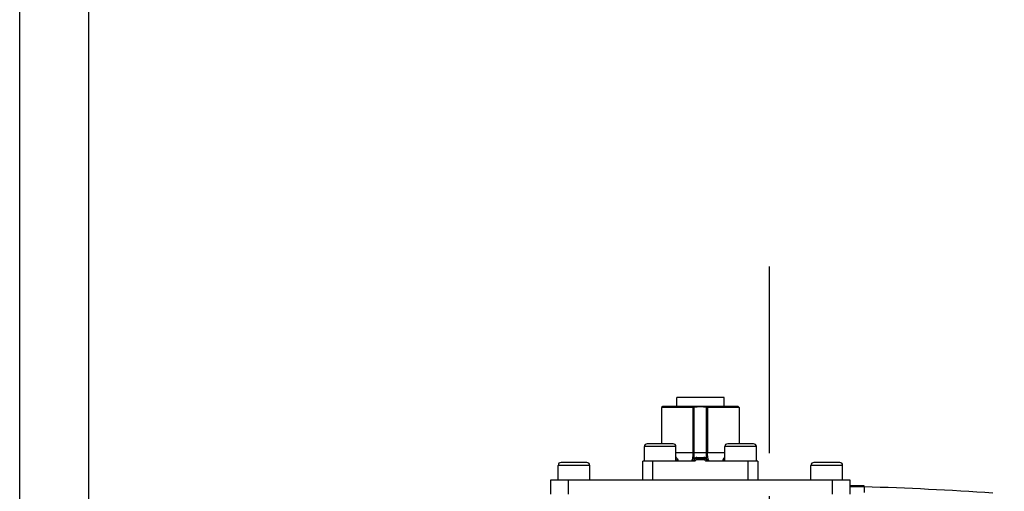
# Model space of a CAD drawing. Header units: millimetres. Extents: x 7426 to 8300, y 123 to 421.
# Tile 120 of 197: x 8057 to 8065, y 280 to 284. Entities that reach past the tile are written whole.
import ezdxf

# ---------------------------------------------------------------- set-up
doc = ezdxf.new("R2010")
doc.units = ezdxf.units.MM
doc.linetypes.add('CENTER', pattern=[0.6, 0.375, -0.075, 0.075, -0.075])
for name, color, linetype in [('中心线', 7, 'CENTER'), ('外形图', 7, 'Continuous'), ('尺寸标注', 7, 'Continuous')]:
    doc.layers.add(name, color=color, linetype=linetype)
doc.styles.add('微软雅黑', font='msyh.ttc')
doc.dimstyles.new('尺寸标注_1_20比例', dxfattribs={"dimtxt": 1.5, "dimasz": 1.25, "dimexe": 0.5, "dimexo": 0.4, "dimgap": 0.5, "dimtad": 1, "dimdec": 1, "dimlfac": 20, "dimdsep": 46, "dimtxsty": '微软雅黑', "dimcen": 0.09, "dimadec": 0, "dimazin": 0, "dimtp": 0.01, "dimtm": 0.01, "dimtfac": 1, "dimtdec": 1, "dimtofl": 0, "dimtmove": 0, "dimatfit": 3, "dimfxl": 1, "dimtolj": 1, "dimarcsym": 0})

# ---------------------------------------------------------------- blocks, each defined once
blk = doc.blocks.new('*D1254')
at = {"layer": 'Defpoints', "color": 0}
for p in [(8069.8803, 291.5889), (8056.8352, 246.458), (8069.8803, 246.4589)]:
    blk.add_point(p, dxfattribs=at)
at = {"layer": '尺寸标注', "color": 0, "lineweight": -2}
for p, q in [((8056.8352, 246.858), (8056.8352, 292.0889)), ((8069.8803, 246.8589), (8069.8803, 292.0889)), ((8058.0852, 291.5889), (8068.6303, 291.5889))]:
    blk.add_line(p, q, dxfattribs=at)
at = {"layer": '尺寸标注', "color": 0}
for points in [[(8058.0852, 291.7972), (8058.0852, 291.3805), (8056.8352, 291.5889)], [(8068.6303, 291.3805), (8068.6303, 291.7972), (8069.8803, 291.5889)]]:
    blk.add_solid(points, dxfattribs=at)
at = {"layer": '尺寸标注', "color": 0, "insert": (8063.7081, 292.8641), "char_height": 1.5, "attachment_point": 5, "style": '微软雅黑'}
blk.add_mtext('\\A1;\\A1;260', dxfattribs=at)
blk = doc.blocks.new('*D1255')
at = {"layer": 'Defpoints', "color": 0}
for p in [(8069.2878, 286.4318), (8069.2878, 273.2156), (8057.4367, 272.9479)]:
    blk.add_point(p, dxfattribs=at)
at = {"layer": '尺寸标注', "color": 0, "lineweight": -2}
for p, q in [((8057.4367, 273.3479), (8057.4367, 286.9318)), ((8069.2878, 273.6156), (8069.2878, 286.9318)), ((8058.6867, 286.4318), (8068.0378, 286.4318))]:
    blk.add_line(p, q, dxfattribs=at)
at = {"layer": '尺寸标注', "color": 0}
for points in [[(8058.6867, 286.6402), (8058.6867, 286.2235), (8057.4367, 286.4318)], [(8068.0378, 286.2235), (8068.0378, 286.6402), (8069.2878, 286.4318)]]:
    blk.add_solid(points, dxfattribs=at)
at = {"layer": '尺寸标注', "color": 0, "insert": (8063.3623, 287.707), "char_height": 1.5, "attachment_point": 5, "style": '微软雅黑'}
blk.add_mtext('\\A1;\\A1;237.4', dxfattribs=at)

msp = doc.modelspace()

# ---------------------------------------------------------------- linework, layer by layer
at = {"layer": '中心线', "linetype": 'CENTER', "ltscale": 5}
msp.add_line((8063.3577, 226.1292), (8063.3577, 281.7494), dxfattribs=at)
at = {"layer": '外形图', "color": 7, "linetype": 'Continuous'}
for p, q in [((8062.5515, 280.5345), (8062.5515, 280.612)), ((8062.964, 280.612), (8062.5515, 280.612)), ((8062.964, 280.5345), (8062.964, 280.612)), ((8062.4302, 280.5345), (8062.4202, 280.5245)), ((8062.4202, 280.5245), (8062.4202, 280.2095)), ((8062.6951, 280.5245), (8062.4202, 280.5245)), ((8063.0852, 280.5345), (8062.4302, 280.5345)), ((8062.6951, 280.1345), (8062.6951, 280.5245)), ((8062.7043, 280.0788), (8062.7043, 280.5253)), ((8062.8111, 280.0788), (8062.8111, 280.5253)), ((8062.8204, 280.5245), (8062.8204, 280.1345)), ((8063.0952, 280.5245), (8062.8204, 280.5245)), ((8063.0852, 280.5345), (8063.0952, 280.5245)), ((8063.0952, 280.5245), (8063.0952, 280.2095)), ((8062.2702, 280.0595), (8062.2702, 280.1845)), ((8062.5452, 280.1845), (8062.2702, 280.1845)), ((8062.5202, 280.2095), (8062.2952, 280.2095)), ((8062.5452, 280.0595), (8062.5452, 280.1845)), ((8062.9702, 280.0595), (8062.9702, 280.1845)), ((8063.2452, 280.1845), (8062.9702, 280.1845)), ((8063.2202, 280.2095), (8062.9952, 280.2095)), ((8063.2452, 280.0595), (8063.2452, 280.1845)), ((8062.2577, 279.897), (8062.2577, 280.0595)), ((8062.7043, 280.0595), (8062.2577, 280.0595)), ((8062.3424, 280.0595), (8062.3424, 279.897)), ((8062.5452, 280.1345), (8062.9663, 280.1345)), ((8062.5455, 280.0695), (8062.5609, 280.0695)), ((8062.6996, 280.0639), (8062.7158, 280.0802)), ((8062.6996, 280.0639), (8062.7041, 280.0595)), ((8062.7197, 280.0688), (8062.7145, 280.0642)), ((8062.7237, 280.0723), (8062.7158, 280.0802)), ((8062.7248, 280.0734), (8062.7908, 280.0737)), ((8062.7264, 280.0875), (8062.7264, 280.0908)), ((8062.7264, 280.0908), (8062.789, 280.0908)), ((8062.7264, 280.0845), (8062.7264, 280.0734)), ((8062.7264, 280.0845), (8062.789, 280.0845)), ((8062.789, 280.0908), (8062.789, 280.0845)), ((8062.7908, 280.0737), (8062.8061, 280.0595)), ((8062.7996, 280.0802), (8062.8158, 280.0639)), ((8062.8113, 280.0594), (8062.8158, 280.0639)), ((8063.2577, 280.0595), (8062.8113, 280.0595)), ((8062.9545, 280.0695), (8062.9702, 280.0695)), ((8063.1731, 279.897), (8063.1731, 280.0595)), ((8063.2577, 280.0595), (8063.2577, 279.897)), ((8061.5202, 279.897), (8061.5202, 280.022)), ((8061.7952, 280.022), (8061.5202, 280.022)), ((8061.7702, 280.047), (8061.5452, 280.047)), ((8061.7952, 279.897), (8061.7952, 280.022)), ((8063.7202, 279.897), (8063.7202, 280.022)), ((8063.9952, 280.022), (8063.7202, 280.022)), ((8063.9702, 280.047), (8063.7452, 280.047)), ((8063.9952, 279.897), (8063.9952, 280.022)), ((8061.4577, 279.772), (8061.4577, 279.897)), ((8061.4577, 279.897), (8064.0577, 279.897)), ((8061.6077, 279.897), (8061.6077, 279.772)), ((8063.9077, 279.772), (8063.9077, 279.897)), ((8064.0577, 279.897), (8064.0577, 279.772)), ((8064.0577, 279.847), (8064.1809, 279.847)), ((8064.1827, 279.8335), (8064.0577, 279.8352)), ((8064.1827, 279.8335), (8064.1827, 279.7871))]:
    msp.add_line(p, q, dxfattribs=at)
for centre, radius, start, end in [((8062.695, 280.5839), 0.0594, 270.07182, 279.06855), ((8062.7577, 280.1864), 0.343, 81.04848, 98.95533), ((8062.2952, 280.1845), 0.025, 90, 180), ((8062.5202, 280.1845), 0.025, 0, 90), ((8062.9952, 280.1845), 0.025, 90, 180), ((8063.2202, 280.1845), 0.025, 0, 90), ((8062.362, 279.968), 0.2235, 33.48353, 34.91118), ((8062.689, 280.0745), 0.015, 299.99894, 315), ((8062.7264, 280.0695), 0.015, 90, 135.00434), ((8062.789, 280.0695), 0.015, 44.99846, 90), ((8062.8264, 280.0745), 0.015, 225, 240.00104), ((8061.5452, 280.022), 0.025, 90, 180), ((8061.7702, 280.022), 0.025, 0, 90), ((8063.7452, 280.022), 0.025, 90, 180), ((8063.9702, 280.022), 0.025, 0, 90), ((8064.1327, 279.8335), 0.05, 359.99987, 15.70593), ((8063.3834, 252.0782), 27.7685, 86.03792, 88.35041)]:
    msp.add_arc(centre, radius, start, end, dxfattribs=at)
for points in [[(8062.8111, 280.5253), (8062.8142, 280.5249), (8062.8173, 280.5246), (8062.8205, 280.5245)], [(8062.7108, 280.0852), (8062.7084, 280.0834), (8062.7063, 280.0811), (8062.7043, 280.0788)], [(8062.7092, 280.0782), (8062.7076, 280.0782), (8062.706, 280.0784), (8062.7044, 280.0788)], [(8062.7145, 280.0642), (8062.7128, 280.0627), (8062.711, 280.0612), (8062.7094, 280.0595)], [(8062.7248, 280.0734), (8062.7232, 280.0718), (8062.7214, 280.0703), (8062.7197, 280.0688)], [(8062.7976, 280.0892), (8062.7949, 280.0902), (8062.7919, 280.0906), (8062.789, 280.0908)], [(8062.7908, 280.0737), (8062.7925, 280.0745), (8062.7943, 280.0754), (8062.7958, 280.0766)], [(8062.9545, 280.0695), (8062.9556, 280.0718), (8062.9567, 280.074), (8062.9579, 280.0762)]]:
    msp.add_open_spline(points, degree=3, dxfattribs=at)
for points, knots in [([(8062.5484, 280.0913), (8062.5497, 280.0893), (8062.5542, 280.0823), (8062.5584, 280.075), (8062.5609, 280.0695)], [0, 0, 0, 0, 0.286275, 1, 1, 1, 1]), ([(8062.5609, 280.0695), (8062.5618, 280.0678), (8062.5624, 280.0634), (8062.559, 280.0607), (8062.5573, 280.0601)], [0, 0, 0, 0, 0.522757, 1, 1, 1, 1]), ([(8062.6811, 280.0595), (8062.6816, 280.0595), (8062.6843, 280.0604), (8062.6856, 280.0632), (8062.6865, 280.0653)], [0, 0, 0, 0, 0.174493, 1, 1, 1, 1]), ([(8062.6865, 280.0653), (8062.6869, 280.0663), (8062.6889, 280.0716), (8062.6902, 280.0771), (8062.691, 280.0815)], [0, 0, 0, 0, 0.200283, 1, 1, 1, 1]), ([(8062.7043, 280.0788), (8062.702, 280.0751), (8062.6975, 280.0693), (8062.6929, 280.0635), (8062.6909, 280.0614)], [0, 0, 0, 0, 0.598636, 1, 1, 1, 1]), ([(8062.691, 280.0815), (8062.6917, 280.0853), (8062.6943, 280.1028), (8062.6951, 280.1206), (8062.6951, 280.1345)], [0, 0, 0, 0, 0.215877, 1, 1, 1, 1]), ([(8062.7094, 280.0595), (8062.7085, 280.0595), (8062.707, 280.0591), (8062.7049, 280.0601), (8062.7043, 280.0595)], [0, 0, 0, 0, 0.496116, 1, 1, 1, 1]), ([(8062.7264, 280.0908), (8062.725, 280.0907), (8062.7194, 280.0902), (8062.714, 280.0878), (8062.7108, 280.0852)], [0, 0, 0, 0, 0.262305, 1, 1, 1, 1]), ([(8062.789, 280.083), (8062.789, 280.0834), (8062.7891, 280.0837), (8062.7889, 280.0845), (8062.789, 280.0845)], [0, 0, 0, 0, 0.741572, 1, 1, 1, 1]), ([(8062.7906, 280.0737), (8062.7903, 280.0745), (8062.7893, 280.0775), (8062.7889, 280.0807), (8062.789, 280.083)], [0, 0, 0, 0, 0.29132, 1, 1, 1, 1]), ([(8062.7958, 280.0766), (8062.7961, 280.0768), (8062.7971, 280.0776), (8062.798, 280.0785), (8062.7987, 280.0792)], [0, 0, 0, 0, 0.296738, 1, 1, 1, 1]), ([(8062.8111, 280.0788), (8062.8102, 280.0798), (8062.8065, 280.0841), (8062.8018, 280.0878), (8062.7976, 280.0892)], [0, 0, 0, 0, 0.229557, 1, 1, 1, 1]), ([(8062.7987, 280.0792), (8062.7989, 280.0794), (8062.799, 280.0797), (8062.7997, 280.0801), (8062.7996, 280.0802)], [0, 0, 0, 0, 0.744808, 1, 1, 1, 1]), ([(8062.8111, 280.0788), (8062.8103, 280.0786), (8062.8074, 280.078), (8062.8044, 280.0781), (8062.8024, 280.0787)], [0, 0, 0, 0, 0.276031, 1, 1, 1, 1]), ([(8062.8113, 280.0595), (8062.811, 280.0598), (8062.81, 280.0595), (8062.8083, 280.0595), (8062.807, 280.0595), (8062.8061, 280.0595)], [0, 0, 0, 0, 0.244523, 0.503835, 1, 1, 1, 1]), ([(8062.8111, 280.0788), (8062.8135, 280.0751), (8062.818, 280.0693), (8062.8225, 280.0635), (8062.8246, 280.0614)], [0, 0, 0, 0, 0.599475, 1, 1, 1, 1]), ([(8062.8245, 280.0815), (8062.8238, 280.0853), (8062.8212, 280.1028), (8062.8204, 280.1206), (8062.8204, 280.1345)], [0, 0, 0, 0, 0.215877, 1, 1, 1, 1]), ([(8062.829, 280.0653), (8062.8285, 280.0663), (8062.8265, 280.0716), (8062.8253, 280.0771), (8062.8245, 280.0815)], [0, 0, 0, 0, 0.200283, 1, 1, 1, 1]), ([(8062.8343, 280.0595), (8062.8339, 280.0595), (8062.8312, 280.0604), (8062.8299, 280.0632), (8062.829, 280.0653)], [0, 0, 0, 0, 0.174493, 1, 1, 1, 1]), ([(8062.9545, 280.0695), (8062.9537, 280.0678), (8062.9531, 280.0634), (8062.9565, 280.0607), (8062.9582, 280.0601)], [0, 0, 0, 0, 0.522713, 1, 1, 1, 1]), ([(8062.9579, 280.0762), (8062.9585, 280.0773), (8062.9611, 280.0819), (8062.9638, 280.0863), (8062.966, 280.0897)], [0, 0, 0, 0, 0.230304, 1, 1, 1, 1])]:
    msp.add_open_spline(points, degree=3, knots=knots, dxfattribs=at)

# ---------------------------------------------------------------- dimensions: what is measured, and where the dimension line sits
at = {"layer": '尺寸标注'}
dim = msp.add_linear_dim(base=(8069.8803, 291.5889), p1=(8056.8352, 246.458), p2=(8069.8803, 246.4589), text='\\A1;260', dimstyle='尺寸标注_1_20比例', override={"dimtxsty": '微软雅黑'}, dxfattribs=at)
dim.commit()
dim.dimension.update_dxf_attribs({"geometry": '*D1254', "text_midpoint": (8063.7081, 291.5889), "dimtype": 160})
dim = msp.add_linear_dim(base=(8069.2878, 286.4318), p1=(8057.4367, 272.9479), p2=(8069.2878, 273.2156), text='\\A1;237.4', dimstyle='尺寸标注_1_20比例', override={"dimtxsty": '微软雅黑'}, dxfattribs=at)
dim.commit()
dim.dimension.update_dxf_attribs({"geometry": '*D1255', "text_midpoint": (8063.3623, 287.707)})

doc.saveas('drawing.dxf')
